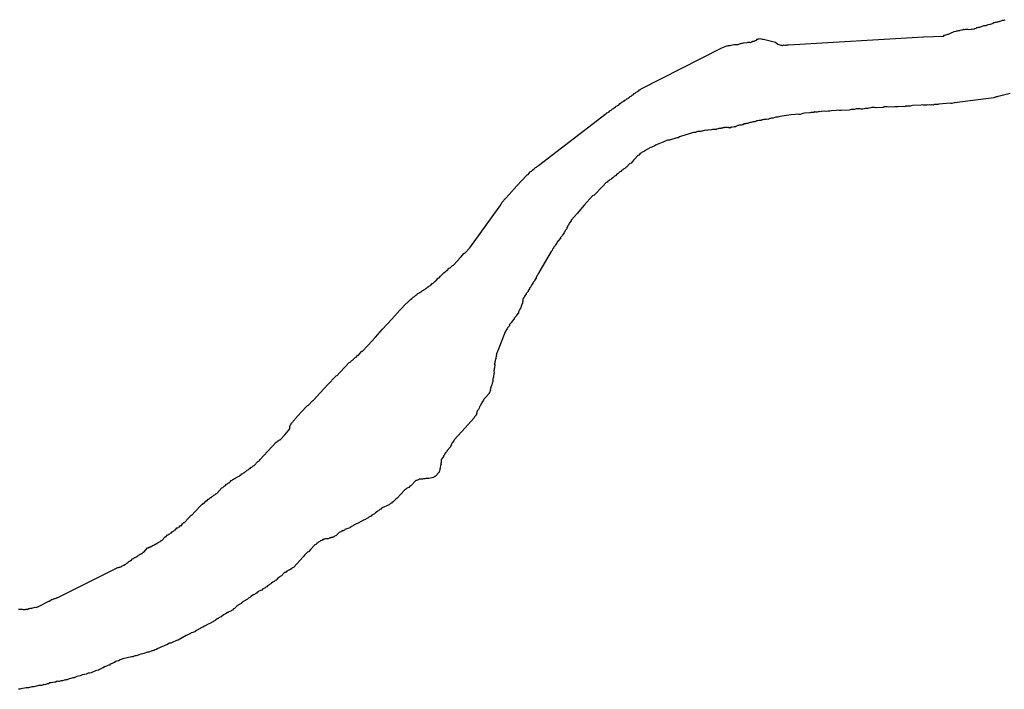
# Model space of a CAD drawing. Header units: feet. Extents: x 30669 to 99318, y 4696 to 26220.
# Tile 117 of 128: x 79264 to 80062, y 25549 to 26091. Entities that reach past the tile are written whole.
import ezdxf

# ---------------------------------------------------------------- set-up
doc = ezdxf.new("R2010")
doc.units = ezdxf.units.FT
doc.header["$LTSCALE"] = 600
doc.header["$MEASUREMENT"] = 0
doc.layers.add('ELTWR', color=2, linetype='CONTINUOUS')

msp = doc.modelspace()

# ---------------------------------------------------------------- linework, layer by layer
at = {"layer": 'ELTWR', "elevation": -54.68}
for points in [[(80019.09, 26080.91), (80019.91, 26081.23), (80021, 26081.84), (80022.11, 26081.89), (80022.93, 26082.21), (80023.49, 26082.24), (80024.31, 26082.55), (80025.42, 26082.61), (80025.69, 26082.9), (80027.36, 26082.98), (80028.18, 26083.29), (80028.45, 26083.58), (80028.74, 26083.32), (80029.29, 26083.35), (80030.11, 26083.66), (80031.78, 26083.74), (80032.63, 26083.5), (80034.86, 26083.61), (80035.68, 26083.93), (80036.52, 26083.69), (80037.35, 26084), (80037.61, 26084.3), (80038.72, 26084.35), (80039.25, 26084.93), (80039.81, 26084.96), (80040.63, 26085.27), (80041.74, 26085.33), (80045.03, 26086.6), (80046.7, 26086.68), (80048.34, 26087.31), (80049.72, 26087.65), (80050.27, 26087.68), (80051.92, 26088.32), (80052.18, 26088.61), (80053, 26088.93), (80053.56, 26088.95), (80054.38, 26089.27), (80054.94, 26089.29), (80055.76, 26089.61), (80056.31, 26089.64), (80057.14, 26089.96), (80057.69, 26089.98), (80060.16, 26090.93), (80061.27, 26090.99), (80062.09, 26091.31)], [(79675.51, 25966.02), (79677.36, 25968.06), (79678.45, 25968.66), (79679.51, 25969.83), (79680.59, 25970.44), (79681.65, 25971.6), (79682.48, 25971.92), (79683.27, 25972.79), (79684.09, 25973.11), (79738.97, 26015.29), (79739.5, 26015.87), (79740.32, 26016.19), (79741.41, 26016.79), (79741.94, 26017.38), (79743.02, 26017.99), (79744.08, 26019.15), (79744.9, 26019.47), (79745.43, 26020.05), (79746.52, 26020.66), (79747.05, 26021.24), (79747.87, 26021.56), (79748.14, 26021.85), (79748.96, 26022.17), (79749.49, 26022.75), (79750.02, 26023.33), (79750.57, 26023.36), (79751.63, 26024.53), (79752.46, 26024.84), (79752.99, 26025.43), (79753.54, 26025.45), (79754.07, 26026.03), (79754.89, 26026.35), (79755.69, 26027.23), (79756.51, 26027.54), (79757.04, 26028.13), (79757.86, 26028.44), (79758.39, 26029.03), (79759.21, 26029.34), (79760.01, 26030.22), (79760.83, 26030.53), (79761.62, 26031.41), (79762.45, 26031.73), (79763.24, 26032.6), (79764.06, 26032.92), (79764.59, 26033.5), (79765.41, 26033.82), (79765.94, 26034.4), (79766.77, 26034.72), (79767.29, 26035.3), (79832.63, 26068.49), (79836.74, 26070.08), (79837.29, 26070.1), (79838.11, 26070.42), (79839.23, 26070.47), (79840.05, 26070.79), (79841.16, 26070.84), (79842.54, 26071.19), (79845.88, 26071.34), (79847.52, 26071.98), (79848.08, 26072.01), (79848.9, 26072.32), (79849.45, 26072.35), (79850.27, 26072.67), (79853.06, 26072.8), (79853.88, 26073.12), (79854.99, 26073.17), (79855.84, 26072.93), (79856.66, 26073.25), (79857.22, 26073.27), (79857.74, 26073.86), (79858.3, 26073.88), (79858.86, 26073.91), (79859.12, 26074.2), (79859.68, 26074.23), (79859.94, 26074.52), (79860.77, 26074.83), (79861.29, 26075.42), (79861.85, 26075.44), (79862.12, 26075.73), (79862.67, 26075.76), (79863.49, 26076.08), (79865.19, 26075.6), (79866.3, 26075.65), (79876.18, 26073.05), (79877.93, 26071.46), (79880.47, 26070.75), (79881.03, 26070.77), (79881.88, 26070.54), (79882.7, 26070.85), (79883.54, 26070.61), (79884.66, 26070.67), (79885.48, 26070.98), (79886.59, 26071.04), (79996.12, 26077.32), (80012.26, 26078.08), (80012.79, 26078.66), (80013.34, 26078.69), (80015.81, 26079.64), (80016.36, 26079.67), (80018.01, 26080.3), (80019.09, 26080.91)], [(80066.3, 26031.57), (80056.66, 26029.16), (80056.37, 26029.43), (80055.84, 26028.85), (80054.73, 26028.79), (80054.46, 26028.5), (80053.64, 26028.18), (80053.08, 26028.16), (80023.44, 26024.25), (80022.62, 26023.93), (80021.77, 26024.17), (80020.95, 26023.85), (80019.02, 26023.49), (80018.46, 26023.46), (80017.61, 26023.7), (80008.45, 26022.99), (80007.62, 26022.67), (80004.84, 26022.54), (80004.02, 26022.22), (80003.18, 26022.46), (80002.62, 26022.43), (80001.8, 26022.12), (80000.95, 26022.35), (80000.13, 26022.04), (79999.28, 26022.28), (79998.46, 26021.96), (79997.61, 26022.2), (79995.94, 26022.12), (79995.1, 26022.36), (79994.27, 26022.04), (79987.04, 26021.7)], [(79987.04, 26021.7), (79985.93, 26021.64), (79985.11, 26021.33), (79981.77, 26021.17), (79980.95, 26020.85), (79980.1, 26021.09), (79975.1, 26020.85), (79973.98, 26020.8), (79972.87, 26020.75), (79971.49, 26020.41), (79970.09, 26020.62), (79967.86, 26020.51), (79966.46, 26020.73), (79964.23, 26020.62), (79963.41, 26020.3), (79957.85, 26020.04), (79957.29, 26020.01), (79956.45, 26020.25), (79954.22, 26020.15), (79953.4, 26019.83), (79951.73, 26019.75), (79950.91, 26019.43), (79948.69, 26019.33), (79947.86, 26019.01), (79946.75, 26018.96), (79945.64, 26018.91), (79944.79, 26019.15), (79941.45, 26018.99), (79940.08, 26018.64), (79937.29, 26018.51), (79935.92, 26018.17), (79929.24, 26017.85), (79927.57, 26017.78), (79926.73, 26018.01), (79925.35, 26017.67), (79921.45, 26017.49), (79920.08, 26017.14), (79918.67, 26017.36), (79917.29, 26017.01), (79915.89, 26017.22), (79913.11, 26017.09), (79912.29, 26016.78), (79911.44, 26017.01), (79909.8, 26016.38), (79908.69, 26016.33), (79907.84, 26016.57), (79907.02, 26016.25), (79904.79, 26016.14), (79903.97, 26015.83), (79899.52, 26015.62), (79898.14, 26015.27), (79897.32, 26014.95), (79895.94, 26014.61), (79894.83, 26014.56), (79893.43, 26014.77), (79892.05, 26014.43), (79888.71, 26014.27), (79886.78, 26013.9), (79885.11, 26013.82), (79881.24, 26013.08), (79879.57, 26013), (79877.93, 26012.37), (79876.26, 26012.29), (79875.44, 26011.97), (79874.06, 26011.63), (79872.95, 26011.57), (79872.13, 26011.26), (79871.57, 26011.23), (79869.93, 26010.6), (79869.08, 26010.83), (79868.26, 26010.52), (79866.59, 26010.44), (79865.77, 26010.12), (79865.21, 26010.09), (79864.39, 26009.78), (79862.72, 26009.7), (79861.9, 26009.38), (79860.79, 26009.33), (79860.53, 26009.04), (79859.7, 26008.72), (79858.03, 26008.64), (79856.39, 26008), (79855.28, 26007.95), (79853.64, 26007.32), (79852.52, 26007.26), (79851.7, 26006.95), (79850.59, 26006.9), (79849.5, 26006.29), (79848.95, 26006.26), (79848.13, 26005.94), (79847.01, 26005.89), (79846.19, 26005.57), (79845.64, 26005.55), (79843.99, 26004.91), (79843.73, 26004.62), (79842.62, 26004.57), (79842.35, 26004.28), (79842.06, 26004.54), (79841.8, 26004.25), (79841.5, 26004.51), (79841.24, 26004.22)], [(79841.24, 26004.22), (79840.95, 26004.49), (79840.68, 26004.2), (79840.13, 26004.17), (79839.86, 26003.88), (79839.57, 26004.14), (79839.04, 26003.56), (79838.75, 26003.83), (79838.19, 26003.8), (79837.9, 26004.07), (79837.35, 26004.04), (79837.05, 26004.3), (79836.79, 26004.01), (79836.23, 26003.99), (79835.68, 26003.96), (79835.39, 26004.23), (79835.12, 26003.93), (79834.56, 26003.91), (79834.3, 26003.62), (79834.01, 26003.88), (79833.45, 26003.86), (79833.19, 26003.56), (79832.07, 26003.51), (79831.81, 26003.22), (79830.14, 26003.14), (79829.87, 26002.85), (79829.32, 26002.82), (79828.21, 26002.77), (79827.94, 26002.48), (79825.16, 26002.35), (79824.34, 26002.03), (79821.56, 26001.9), (79821, 26001.87), (79820.18, 26001.56), (79819.33, 26001.8), (79818.51, 26001.48), (79817.4, 26001.43), (79816.58, 26001.11), (79816.02, 26001.08), (79815.2, 26000.76), (79812.97, 26000.66), (79811.33, 26000.02), (79809.66, 25999.95), (79798.4, 25996.35), (79797.32, 25995.74), (79796.2, 25995.69), (79793.74, 25994.73), (79792.63, 25994.68), (79790.16, 25993.73), (79788.49, 25993.65), (79786.03, 25992.7), (79784.94, 25992.09), (79784.12, 25991.77), (79782.75, 25991.43), (79781.66, 25990.82), (79780.84, 25990.5), (79779.75, 25989.89), (79778.93, 25989.57), (79777.84, 25988.97), (79773.74, 25987.38), (79773.21, 25986.8), (79772.39, 25986.48), (79771.3, 25985.87), (79770.77, 25985.29), (79769.95, 25984.97), (79768.86, 25984.36), (79768.04, 25984.04), (79767.51, 25983.46), (79766.42, 25982.85), (79765.36, 25981.69), (79764.54, 25981.37), (79761.89, 25978.46), (79761.36, 25977.87), (79758.98, 25975.25), (79757.89, 25974.64), (79755.51, 25972.02), (79754.95, 25972), (79753.89, 25970.83), (79753.07, 25970.51), (79752.27, 25969.64), (79751.45, 25969.32), (79750.66, 25968.45), (79749.84, 25968.13), (79748.51, 25966.67), (79747.69, 25966.36), (79746.36, 25964.9), (79745.54, 25964.58), (79745.28, 25964.29), (79744.75, 25963.71), (79744.22, 25963.13), (79743.13, 25962.52), (79742.6, 25961.94), (79741.78, 25961.62), (79741.25, 25961.04), (79740.17, 25960.43), (79739.63, 25959.84), (79738.81, 25959.53), (79736.16, 25956.61), (79728.72, 25949.01), (79727.9, 25948.7), (79721, 25941.12)], [(79472.72, 25750.16), (79473.28, 25750.19), (79474.07, 25751.06), (79474.63, 25751.09), (79478.34, 25755.17), (79482.58, 25759.83), (79482.53, 25760.94), (79482.47, 25762.05), (79482.74, 25762.34), (79482.71, 25762.9), (79483.51, 25763.77), (79483.48, 25764.33), (79486.4, 25767.53), (79486.93, 25768.12), (79491.7, 25773.36), (79496.47, 25778.6), (79496.73, 25778.89), (79497.55, 25779.21), (79501, 25783), (79501.55, 25783.02), (79501.82, 25783.32), (79507.12, 25789.14), (79513.48, 25796.13), (79519.34, 25801.98), (79520.4, 25803.15), (79520.69, 25802.88), (79522.81, 25805.21), (79523.07, 25805.5), (79527.31, 25810.16), (79530.49, 25813.66), (79531.32, 25813.98), (79532.38, 25815.14), (79532.64, 25815.43), (79533.2, 25815.46), (79535.32, 25817.79), (79536.14, 25818.11), (79537.46, 25819.56), (79538.02, 25819.59), (79539.61, 25821.34), (79540.93, 25822.79), (79541.49, 25822.82), (79545.47, 25827.19), (79546, 25827.77), (79551.83, 25834.18), (79557.66, 25840.59), (79565.08, 25848.74), (79571.7, 25856.02), (79577, 25861.85), (79577.56, 25861.88), (79578.62, 25863.04), (79580.21, 25864.79), (79581.3, 25865.4), (79582.36, 25866.56), (79583.44, 25867.17), (79584.5, 25868.34), (79585.32, 25868.66), (79586.12, 25869.53), (79586.94, 25869.85), (79587.47, 25870.43), (79588.03, 25870.46), (79588.56, 25871.04), (79589.38, 25871.36), (79589.91, 25871.94), (79590.73, 25872.26), (79590.99, 25872.55), (79591.82, 25872.86), (79592.61, 25873.74), (79593.17, 25873.76), (79594.23, 25874.93), (79594.78, 25874.96), (79595.58, 25875.83), (79596.4, 25876.15), (79596.66, 25876.44), (79597.72, 25877.6), (79598.28, 25877.63), (79600.14, 25879.67), (79600.96, 25879.99), (79602.81, 25882.02), (79603.63, 25882.34), (79604.69, 25883.51), (79607.34, 25886.42), (79608.43, 25887.03), (79608.96, 25887.61), (79609.78, 25887.93), (79611.64, 25889.97), (79612.46, 25890.28), (79614.31, 25892.32), (79615.13, 25892.64), (79620.7, 25898.76), (79623.88, 25902.25), (79624.44, 25902.28), (79628.41, 25906.65), (79653.54, 25941.29), (79653.78, 25942.13), (79654.04, 25942.42), (79654.28, 25943.27), (79660.11, 25949.68), (79666.47, 25956.67), (79674.16, 25965.12), (79674.69, 25965.7), (79675.51, 25966.02)], [(79721, 25941.12), (79715.47, 25934.45), (79710.43, 25928.92), (79710.46, 25928.36), (79709.13, 25926.9), (79708.89, 25926.06), (79708.63, 25925.77), (79708.39, 25924.92), (79707.59, 25924.04), (79707.62, 25923.49), (79706.83, 25922.61), (79706.85, 25922.06), (79706.32, 25921.48), (79706.06, 25921.18), (79705.53, 25920.6), (79705.55, 25920.05), (79705.02, 25919.46), (79704.78, 25918.62), (79703.72, 25917.45), (79703.48, 25916.6), (79701.9, 25914.86), (79701.92, 25914.3), (79700.33, 25912.55), (79699.01, 25911.1), (79698.77, 25910.25), (79697.71, 25909.08), (79697.47, 25908.23), (79696.14, 25906.78), (79696.17, 25906.22), (79695.37, 25905.35), (79695.14, 25904.5), (79694.34, 25903.63), (79684.27, 25886.7), (79684.29, 25886.15), (79683.5, 25885.27), (79683.53, 25884.72), (79682.73, 25883.84), (79682.49, 25883), (79682.23, 25882.71), (79681.99, 25881.86), (79680.93, 25880.69), (79680.95, 25880.14), (79680.42, 25879.55), (79679.89, 25878.97), (79679.66, 25878.12), (79678.6, 25876.96), (79678.62, 25876.4), (79678.09, 25875.82), (79677.85, 25874.97), (79676.79, 25873.81), (79676.82, 25873.25), (79675.76, 25872.09), (79675.52, 25871.24), (79673.93, 25869.49), (79673.96, 25868.93), (79672.63, 25867.48), (79672.66, 25866.92), (79671.86, 25866.05), (79671.89, 25865.49), (79671.36, 25864.91), (79671.38, 25864.35), (79671.44, 25863.24), (79670.91, 25862.66), (79670.96, 25861.55), (79670.43, 25860.96), (79670.46, 25860.41), (79670.19, 25860.12), (79670.22, 25859.56), (79669.95, 25859.27), (79669.98, 25858.71), (79669.71, 25858.42), (79669.74, 25857.86), (79669.47, 25857.57), (79668.94, 25856.99), (79668.71, 25856.14), (79668.18, 25855.56), (79668.2, 25855), (79667.67, 25854.42), (79667.7, 25853.87), (79666.11, 25852.12), (79665.87, 25851.27), (79664.28, 25849.52), (79664.31, 25848.97), (79662.45, 25846.93), (79662.48, 25846.37), (79660.62, 25844.33), (79660.38, 25843.48), (79658.79, 25841.74), (79658.55, 25840.89), (79657.49, 25839.72), (79657.52, 25839.17), (79656.99, 25838.59), (79651.02, 25823.25), (79650.76, 25822.96), (79650.79, 25822.4), (79650.25, 25821.82), (79650.28, 25821.26), (79650.02, 25820.97), (79650.07, 25819.86), (79649.8, 25819.57), (79649.86, 25818.46)], [(79649.86, 25818.46), (79649.33, 25817.87), (79649.38, 25816.76), (79649.11, 25816.47), (79649.14, 25815.91), (79648.87, 25815.62), (79648.93, 25814.51), (79648.66, 25814.22), (79648.72, 25813.11), (79648.18, 25812.52), (79648.5, 25811.7), (79648.53, 25811.15), (79648.29, 25810.3), (79648.34, 25809.19), (79648.08, 25808.9), (79648.13, 25807.78), (79647.89, 25806.94), (79647.97, 25805.27), (79647.73, 25804.42), (79647.76, 25803.86), (79647.52, 25803.01), (79647.57, 25801.9), (79647.33, 25801.05), (79647.07, 25800.76), (79647.12, 25799.65), (79646.88, 25798.8), (79646.91, 25798.25), (79646.67, 25797.4), (79646.4, 25797.11), (79646.43, 25796.55), (79646.19, 25795.7), (79645.93, 25795.41), (79645.95, 25794.86), (79645.69, 25794.57), (79645.45, 25793.72), (79645.47, 25793.16), (79645.21, 25792.87), (79645.24, 25792.31), (79644.97, 25792.02), (79645, 25791.47), (79645.02, 25790.91), (79644.49, 25790.33), (79644.52, 25789.77), (79643.99, 25789.19), (79644.02, 25788.63), (79640.84, 25785.14), (79639.78, 25783.97), (79639.54, 25783.12), (79637.95, 25781.38), (79637.97, 25780.82), (79637.18, 25779.95), (79637.2, 25779.39), (79636.94, 25779.1), (79636.7, 25778.25), (79636.17, 25777.67), (79635.93, 25776.82), (79635.43, 25775.68), (79634.63, 25774.81), (79634.39, 25773.96), (79634.13, 25773.67), (79634.15, 25773.11), (79633.89, 25772.82), (79633.92, 25772.27), (79633.39, 25771.68), (79633.41, 25771.13), (79632.35, 25769.96), (79632.09, 25769.67), (79631.85, 25768.82), (79621.78, 25757.76), (79615.68, 25751.06), (79615.44, 25750.21), (79614.12, 25748.75), (79613.88, 25747.91), (79613.35, 25747.32), (79613.38, 25746.77), (79612.58, 25745.89), (79612.61, 25745.34), (79609.96, 25742.42), (79609.72, 25741.58), (79609.19, 25740.99), (79608.66, 25740.41), (79607.86, 25739.54), (79607.89, 25738.98), (79607.09, 25738.11), (79607.12, 25737.55), (79605.27, 25735.51), (79605.03, 25734.66), (79605.08, 25733.55), (79605.13, 25732.44), (79604.87, 25732.15), (79604.89, 25731.59), (79605.18, 25731.33), (79604.95, 25730.48), (79604.68, 25730.19), (79604.2, 25728.49), (79604.23, 25727.94), (79603.96, 25727.65), (79604.02, 25726.53), (79603.75, 25726.24), (79604.04, 25725.98), (79603.78, 25725.69)], [(79373.24, 25666.58), (79373.8, 25666.61), (79374.33, 25667.19), (79374.89, 25667.22), (79375.15, 25667.51), (79375.97, 25667.82), (79376.24, 25668.12), (79377.06, 25668.43), (79378.12, 25669.6), (79378.68, 25669.62), (79381.33, 25672.54), (79381.88, 25672.56), (79383.21, 25674.02), (79383.76, 25674.05), (79384.29, 25674.63), (79385.12, 25674.95), (79385.91, 25675.82), (79386.47, 25675.85), (79387.26, 25676.72), (79388.08, 25677.04), (79388.61, 25677.62), (79388.88, 25677.91), (79389.7, 25678.23), (79391.02, 25679.68), (79391.58, 25679.71), (79392.11, 25680.29), (79392.93, 25680.61), (79393.99, 25681.78), (79394.55, 25681.8), (79395.61, 25682.97), (79396.67, 25684.13), (79397.23, 25684.16), (79400.41, 25687.65), (79402.53, 25689.98), (79403.08, 25690.01), (79405.73, 25692.92), (79406, 25693.21), (79410.24, 25697.87), (79411.3, 25699.04), (79411.85, 25699.07), (79412.38, 25699.65), (79412.94, 25699.67), (79414.79, 25701.71), (79415.35, 25701.74), (79415.62, 25702.03), (79416.41, 25702.9), (79416.97, 25702.93), (79418.29, 25704.39), (79418.85, 25704.41), (79419.64, 25705.29), (79420.2, 25705.31), (79421, 25706.19), (79421.82, 25706.5), (79422.08, 25706.8), (79422.88, 25707.67), (79423.43, 25707.7), (79427.41, 25712.07), (79428.23, 25712.38), (79429.29, 25713.55), (79430.11, 25713.87), (79431.17, 25715.03), (79431.99, 25715.35), (79432.79, 25716.22), (79433.34, 25716.25), (79434.4, 25717.41), (79434.93, 25718), (79435.76, 25718.31), (79436.28, 25718.9), (79437.11, 25719.21), (79437.64, 25719.8), (79438.19, 25719.82), (79438.72, 25720.4), (79439.28, 25720.43), (79439.54, 25720.72), (79440.37, 25721.04), (79440.63, 25721.33), (79441.45, 25721.65), (79442.25, 25722.52), (79442.8, 25722.55), (79443.6, 25723.42), (79444.42, 25723.74), (79444.95, 25724.32), (79445.77, 25724.64), (79446.57, 25725.51), (79447.12, 25725.54), (79447.92, 25726.41), (79448.74, 25726.73), (79449.8, 25727.9), (79450.35, 25727.92), (79450.88, 25728.51), (79451.71, 25728.82), (79452.77, 25729.99), (79453.59, 25730.31), (79456.5, 25733.51), (79457.32, 25733.83), (79457.85, 25734.41), (79458.38, 25734.99), (79464.74, 25741.98), (79471.37, 25749.26), (79472.19, 25749.58), (79472.72, 25750.16)], [(79603.78, 25725.69), (79603.51, 25725.39), (79603.54, 25724.84), (79600.36, 25721.34), (79599.8, 25721.32), (79599.01, 25720.44), (79597.9, 25720.39), (79595.14, 25719.7), (79593.47, 25719.62), (79593.18, 25719.89), (79592.62, 25719.86), (79591.8, 25719.55), (79590.69, 25719.49), (79589.87, 25719.17), (79587.64, 25719.07), (79586.82, 25718.75), (79586, 25718.43), (79585.18, 25718.12), (79584.62, 25718.09), (79580.65, 25713.72), (79579.83, 25713.4), (79579.03, 25712.53), (79578.21, 25712.21), (79577.12, 25711.6), (79576.33, 25710.73), (79575.51, 25710.41), (79569.41, 25703.71), (79568.59, 25703.4), (79566.21, 25700.77), (79565.38, 25700.46), (79564.86, 25699.87), (79564.03, 25699.56), (79562.97, 25698.39), (79562.15, 25698.07), (79561.07, 25697.47), (79558.6, 25696.51), (79557.78, 25696.2), (79556.69, 25695.59), (79556.16, 25695), (79555.34, 25694.69), (79554.28, 25693.52), (79553.46, 25693.2), (79552.93, 25692.62), (79551.85, 25692.01), (79551.05, 25691.14), (79548.88, 25689.92), (79548.35, 25689.34), (79547.53, 25689.02), (79546.44, 25688.41), (79545.91, 25687.83), (79544.27, 25687.19), (79543.74, 25686.61), (79542.09, 25685.98), (79537.75, 25683.54), (79536.11, 25682.91), (79535.84, 25682.62), (79535.02, 25682.3), (79533.93, 25681.69), (79533.4, 25681.11), (79532.58, 25680.79), (79532.32, 25680.5), (79531.5, 25680.18), (79531.23, 25679.89), (79527.13, 25678.3), (79526.86, 25678.01), (79526.04, 25677.69), (79525.77, 25677.4), (79525.22, 25677.38), (79524.95, 25677.09), (79524.4, 25677.06), (79523.87, 25676.48), (79523.05, 25676.16), (79522.49, 25676.13), (79522.22, 25675.84), (79521.93, 25676.11), (79522.22, 25675.84), (79520.1, 25673.51), (79519.84, 25673.22), (79519.55, 25673.48), (79519.02, 25672.9), (79518.46, 25672.88), (79517.93, 25672.29), (79517.38, 25672.27), (79517.11, 25671.98), (79516, 25671.92), (79515.73, 25671.63), (79515.18, 25671.61), (79514.91, 25671.31), (79514.36, 25671.29), (79514.09, 25671), (79513.8, 25671.26), (79513.53, 25670.97), (79511.31, 25670.87), (79510.49, 25670.55), (79509.93, 25670.52), (79509.67, 25670.23), (79509.11, 25670.2), (79508.58, 25669.62), (79508.29, 25669.89), (79508.02, 25669.6), (79507.47, 25669.57)], [(79262.55, 25613.97), (79263.66, 25614.02), (79264.51, 25613.78), (79265.62, 25613.83), (79266.47, 25613.59), (79268.14, 25613.67), (79268.41, 25613.96), (79268.96, 25613.99), (79270.07, 25614.04), (79270.9, 25614.36), (79271.45, 25614.39), (79272.27, 25614.7), (79273.39, 25614.76), (79274.21, 25615.07), (79275.32, 25615.13), (79276.14, 25615.44), (79276.99, 25615.21), (79277.25, 25615.5), (79278.08, 25615.81), (79278.63, 25615.84), (79278.9, 25616.13), (79287.06, 25620.42), (79287.61, 25620.45), (79288.14, 25621.03), (79288.96, 25621.35), (79289.23, 25621.64), (79289.79, 25621.66), (79290.61, 25621.98), (79290.87, 25622.27), (79291.69, 25622.59), (79292.25, 25622.62), (79293.07, 25622.93), (79293.63, 25622.96), (79293.89, 25623.25), (79294.45, 25623.28), (79342.11, 25646.99), (79342.38, 25647.28), (79343.2, 25647.6), (79343.75, 25647.63), (79344.02, 25647.92), (79344.58, 25647.94), (79345.4, 25648.26), (79345.66, 25648.55), (79346.22, 25648.58), (79346.48, 25648.87), (79347.31, 25649.19), (79347.57, 25649.48), (79348.13, 25649.51), (79348.66, 25650.09), (79349.21, 25650.11), (79350.27, 25651.28), (79351.09, 25651.6), (79351.89, 25652.47), (79352.71, 25652.79), (79353.24, 25653.37), (79353.8, 25653.4), (79354.86, 25654.56), (79355.68, 25654.88), (79355.94, 25655.17), (79356.47, 25655.75), (79357.03, 25655.78), (79357.29, 25656.07), (79358.12, 25656.39), (79358.38, 25656.68), (79359.2, 25657), (79359.73, 25657.58), (79360.55, 25657.9), (79361.08, 25658.48), (79361.64, 25658.51), (79362.17, 25659.09), (79362.73, 25659.11), (79362.99, 25659.41), (79363.26, 25659.7), (79363.52, 25659.99), (79364.08, 25660.01), (79367.26, 25663.51), (79367.81, 25663.54), (79368.08, 25663.83), (79368.34, 25664.12), (79368.9, 25664.14), (79369.16, 25664.44), (79369.72, 25664.46), (79369.99, 25664.75), (79370.81, 25665.07), (79371.07, 25665.36), (79371.63, 25665.39), (79371.89, 25665.68), (79372.72, 25666), (79373.24, 25666.58)], [(79507.47, 25669.57), (79506.94, 25668.99), (79506.67, 25668.7), (79505.85, 25668.38), (79505.06, 25667.5), (79504.23, 25667.19), (79503.44, 25666.31), (79502.62, 25665.99), (79499.44, 25662.5), (79497.58, 25660.46), (79496.76, 25660.14), (79494.38, 25657.52), (79493.58, 25656.65), (79493.32, 25656.36), (79488.02, 25650.53), (79485.37, 25647.62), (79484.54, 25647.3), (79484.01, 25646.72), (79482.93, 25646.11), (79482.11, 25645.79), (79479.93, 25644.58), (79479.4, 25643.99), (79478.85, 25643.97), (79478.58, 25643.67), (79478.03, 25643.65), (79475.64, 25641.03), (79474.55, 25640.42), (79474.03, 25639.84), (79472.67, 25638.94), (79471.35, 25637.48), (79470.53, 25637.16), (79469.73, 25636.29), (79468.65, 25635.68), (79467.56, 25635.07), (79467.03, 25634.49), (79465.94, 25633.88), (79465.41, 25633.3), (79464.33, 25632.69), (79463.8, 25632.11), (79462.98, 25631.79), (79462.45, 25631.21), (79461.36, 25630.6), (79460.54, 25630.28), (79459.74, 25629.41), (79457.28, 25628.45), (79456.48, 25627.58), (79455.93, 25627.55), (79455.4, 25626.97), (79454.31, 25626.36), (79453.78, 25625.78), (79452.96, 25625.46), (79450.79, 25624.24), (79449.99, 25623.37), (79448.91, 25622.76), (79448.11, 25621.89), (79443.77, 25619.45), (79442.97, 25618.58), (79440.8, 25617.36), (79440.27, 25616.78), (79439.45, 25616.46), (79437.59, 25614.42), (79436.77, 25614.1), (79435.98, 25613.23), (79435.15, 25612.91), (79434.62, 25612.33), (79433.8, 25612.01), (79432.98, 25611.7), (79432.45, 25611.11), (79431.9, 25611.09), (79430.81, 25610.48), (79429.99, 25610.16), (79429.46, 25609.58), (79428.64, 25609.26), (79428.11, 25608.68), (79427.55, 25608.65), (79426.75, 25607.78), (79425.93, 25607.46), (79424.85, 25606.85), (79424.32, 25606.27), (79423.5, 25605.95), (79422.41, 25605.34), (79421.88, 25604.76), (79417.53, 25602.32), (79416.71, 25602.01), (79413.45, 25600.18), (79412.1, 25599.28), (79411.28, 25598.96), (79406.94, 25596.53), (79405.85, 25595.92), (79404.76, 25595.31), (79403.94, 25594.99), (79402.57, 25594.65), (79402.03, 25594.07), (79400.39, 25593.43), (79399.31, 25592.82), (79398.48, 25592.51), (79391.97, 25588.85), (79390.59, 25588.51), (79389.5, 25587.9), (79388.13, 25587.56), (79385.95, 25586.34)], [(79385.95, 25586.34), (79384.84, 25586.29), (79382.67, 25585.07), (79381.85, 25584.75), (79380.76, 25584.14), (79377.47, 25582.87), (79376.39, 25582.26), (79375.57, 25581.95), (79374.48, 25581.34), (79373.1, 25580.99), (79372.57, 25580.41), (79372.02, 25580.38), (79371.2, 25580.07), (79370.64, 25580.04), (79368.18, 25579.09), (79367.06, 25579.04), (79366.24, 25578.72), (79364.86, 25578.37), (79363.22, 25577.74), (79361.84, 25577.4), (79360.47, 25577.05), (79358, 25576.1), (79356.89, 25576.05), (79355.25, 25575.41), (79354.13, 25575.36), (79347.25, 25573.64), (79346.43, 25573.32), (79345.05, 25572.98), (79343.7, 25572.08), (79342.32, 25571.74), (79341.5, 25571.42), (79340.41, 25570.81), (79339.59, 25570.49), (79338.5, 25569.88), (79336.86, 25569.25), (79336.33, 25568.67), (79335.78, 25568.64), (79334.95, 25568.32), (79333.87, 25567.71), (79332.22, 25567.08), (79331.14, 25566.47), (79330.32, 25566.15), (79328.14, 25564.93), (79327.32, 25564.62), (79325.95, 25564.27), (79325.12, 25563.96), (79324.04, 25563.35), (79322.66, 25563), (79321.57, 25562.39), (79320.2, 25562.05), (79319.08, 25562), (79317.44, 25561.36), (79316.06, 25561.02), (79314.13, 25560.65), (79312.49, 25560.01), (79311.11, 25559.67), (79309.73, 25559.33), (79308.65, 25558.72), (79307.82, 25558.4), (79306.71, 25558.35), (79305.07, 25557.71), (79303.69, 25557.37), (79303.13, 25557.34), (79302.05, 25556.73), (79300.94, 25556.68), (79300.11, 25556.36), (79299.56, 25556.34), (79298.18, 25555.99), (79297.07, 25555.94), (79296.25, 25555.62), (79295.43, 25555.31), (79294.87, 25555.28), (79294.02, 25555.52), (79292.94, 25554.91), (79291.82, 25554.86), (79289.07, 25554.17), (79287.96, 25554.12), (79286.87, 25553.51), (79285.76, 25553.46), (79284.67, 25552.85), (79283.85, 25552.53), (79283, 25552.77), (79282.18, 25552.45), (79281.36, 25552.13), (79279.13, 25552.03), (79275, 25551), (79273.33, 25550.92), (79270.58, 25550.23), (79268.91, 25550.15), (79267.53, 25549.81), (79265.86, 25549.73), (79264.48, 25549.39), (79263.66, 25549.07), (79262.55, 25549.02)]]:
    msp.add_lwpolyline(points, dxfattribs=at)

doc.saveas('drawing.dxf')
